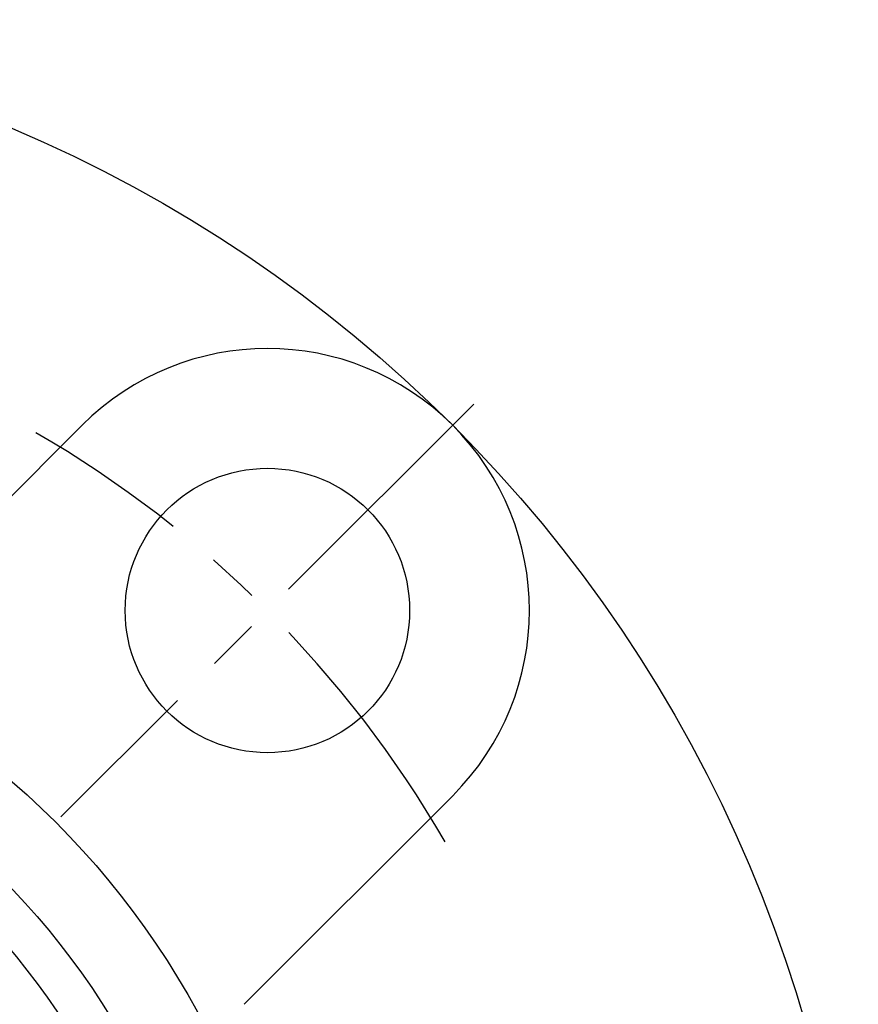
# Model space of a CAD drawing. Extents: x -103 to 232, y -102 to 232.
# Tile 10 of 12: x 36 to 92, y 27 to 92. Entities that reach past the tile are written whole.
import ezdxf

# ---------------------------------------------------------------- set-up
doc = ezdxf.new("R2010")
doc.units = 0
doc.header["$LTSCALE"] = 14
doc.linetypes.add('CENTER', pattern=[2, 1.25, -0.25, 0.25, -0.25])
doc.layers.get('0').update_dxf_attribs({"linetype": 'CONTINUOUS'})
doc.layers.add('CENTER', color=1, linetype='CENTER')

msp = doc.modelspace()

# ---------------------------------------------------------------- linework, layer by layer
for p, q in [((40.659, 65.407), (26.726, 51.475)), ((65.407, 40.659), (51.475, 26.726))]:
    msp.add_line(p, q)
for centre, radius in [((0, 0), 92.5), ((53.033, 53.033), 9.5), ((0, 0), 55), ((0, 0), 49.802), ((0, 0), 47)]:
    msp.add_circle(centre, radius)
msp.add_arc((53.033, 53.033), 17.5, 315, 135)
at = {"layer": 'CENTER'}
msp.add_line((66.822, 66.822), (39.244, 39.244), dxfattribs=at)
msp.add_arc((0, 0), 75, 30.06082, 59.93918, dxfattribs=at)

doc.saveas('drawing.dxf')
